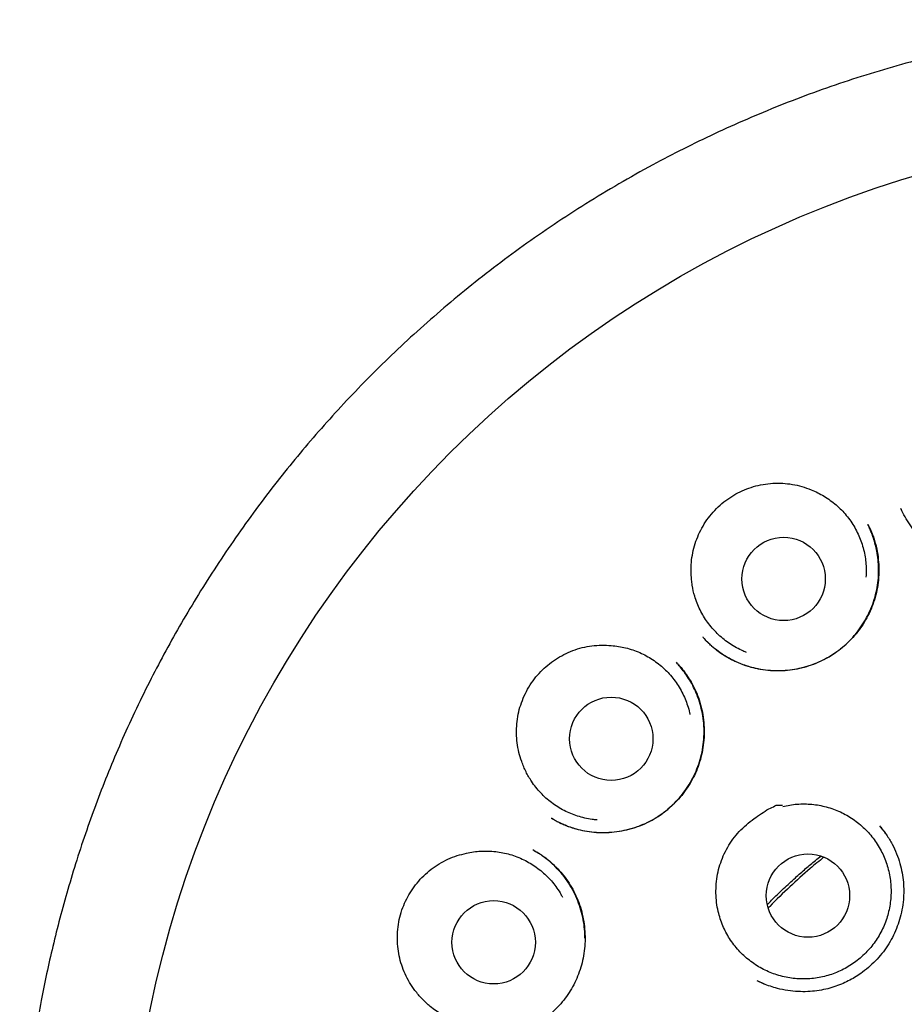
# Model space of a CAD drawing. Header units: millimetres. Extents: x 8 to 1084, y 12 to 961.
# Tile 40 of 48: x 541 to 554, y 946 to 961. Entities that reach past the tile are written whole.
import ezdxf

# ---------------------------------------------------------------- set-up
doc = ezdxf.new("R2010")
doc.units = ezdxf.units.MM

msp = doc.modelspace()

# ---------------------------------------------------------------- linework, layer by layer
at = {"color": 7, "linetype": 'Continuous', "lineweight": 30}
for p, q in [((554.289, 953.622), (554.287, 953.625)), ((554.287, 953.622), (554.289, 953.618)), ((553.798, 953.394), (553.803, 953.384)), ((551.377, 951.735), (551.373, 951.739)), ((550.978, 951.366), (550.981, 951.363)), ((549.155, 949.069), (549.147, 949.074)), ((548.88, 948.603), (548.885, 948.6)), ((552.167, 946.685), (552.27, 946.637))]:
    msp.add_line(p, q, dxfattribs=at)
for centre, radius in [((559.095, 943.017), 16.174), ((552.56, 952.594), 0.613), ((550.025, 950.242), 0.613), ((552.918, 947.935), 0.613), ((548.296, 947.248), 0.613)]:
    msp.add_circle(centre, radius, dxfattribs=at)
for points, knots in [([(559.094, 960.822), (558.919, 960.821), (558.568, 960.818), (558.044, 960.793), (557.524, 960.754), (557.009, 960.701), (556.502, 960.633), (556.004, 960.553), (555.516, 960.459), (555.034, 960.354), (554.537, 960.231), (554.029, 960.089), (553.509, 959.927), (553, 959.751), (552.503, 959.561), (552.018, 959.359), (551.545, 959.146), (551.084, 958.922), (550.614, 958.677), (550.137, 958.409), (549.653, 958.116), (549.184, 957.812), (548.73, 957.497), (548.292, 957.173), (547.869, 956.839), (547.464, 956.499), (547.075, 956.153), (546.704, 955.802), (546.348, 955.446), (546.008, 955.085), (545.682, 954.721), (545.372, 954.353), (545.064, 953.968), (544.761, 953.567), (544.465, 953.15), (544.185, 952.733), (543.923, 952.316), (543.677, 951.902), (543.447, 951.489), (543.226, 951.067), (543.015, 950.635), (542.815, 950.194), (542.632, 949.758), (542.464, 949.328), (542.308, 948.896), (542.165, 948.463), (542.034, 948.03), (541.917, 947.606), (541.813, 947.193), (541.722, 946.79), (541.637, 946.37), (541.559, 945.93), (541.489, 945.462), (541.43, 944.989), (541.384, 944.508), (541.351, 944.02), (541.331, 943.525), (541.324, 943.026), (541.332, 942.523), (541.353, 942.019), (541.388, 941.516), (541.438, 941.013), (541.501, 940.507), (541.58, 939.997), (541.675, 939.482), (541.786, 938.964), (541.914, 938.444), (542.057, 937.925), (542.216, 937.409), (542.391, 936.898), (542.581, 936.392), (542.787, 935.889), (542.982, 935.45), (543.16, 935.075), (543.316, 934.761), (543.479, 934.448), (543.649, 934.138), (543.825, 933.83), (544.008, 933.525), (544.194, 933.229), (544.382, 932.939), (544.572, 932.661), (544.761, 932.393), (544.947, 932.14), (545.128, 931.901), (545.304, 931.677), (545.481, 931.457), (545.659, 931.244), (545.837, 931.038), (546.004, 930.849), (546.161, 930.676), (546.308, 930.519), (546.443, 930.377), (546.566, 930.251), (546.677, 930.139), (546.762, 930.054), (546.824, 929.994), (546.865, 929.954), (546.901, 929.919), (546.931, 929.888), (546.956, 929.861), (546.978, 929.836), (546.992, 929.822), (546.998, 929.816)], [0, 0, 0, 0, 0.0123353, 0.0246045, 0.0368015, 0.0489201, 0.0609546, 0.072687, 0.0843281, 0.0958732, 0.1073182, 0.1201973, 0.1329372, 0.1455335, 0.1579826, 0.1702741, 0.1824054, 0.1943873, 0.2062303, 0.2196072, 0.2328285, 0.2459062, 0.2588375, 0.2716044, 0.2841893, 0.2965762, 0.3087505, 0.3207011, 0.3324687, 0.3440706, 0.3555036, 0.3667644, 0.3778502, 0.390055, 0.4020332, 0.4137819, 0.4252982, 0.4365798, 0.4476248, 0.4584317, 0.4700428, 0.4813658, 0.4924245, 0.5032229, 0.5137587, 0.5246437, 0.5352283, 0.5455102, 0.5554875, 0.565158, 0.574527, 0.5855049, 0.5965685, 0.6077155, 0.6189435, 0.6304564, 0.6420495, 0.6537299, 0.6654997, 0.6773595, 0.6890961, 0.7009213, 0.7128357, 0.7248403, 0.7371568, 0.7495688, 0.7620775, 0.7746842, 0.7873904, 0.7999655, 0.8126104, 0.8253216, 0.8381041, 0.8462781, 0.8544845, 0.8627246, 0.8709999, 0.8793119, 0.887662, 0.8959225, 0.9038809, 0.9118914, 0.9195678, 0.9269103, 0.9339186, 0.9405925, 0.9469313, 0.9537269, 0.9600849, 0.9659993, 0.9714693, 0.9764946, 0.981075, 0.9852104, 0.988901, 0.9921468, 0.9936031, 0.9949482, 0.9961877, 0.9970985, 0.9980451, 0.999062, 1, 1, 1, 1]), ([(557.091, 954.5), (557.094, 954.483), (557.1, 954.449), (557.109, 954.391), (557.115, 954.327), (557.117, 954.256), (557.116, 954.182), (557.11, 954.091), (557.095, 953.983), (557.068, 953.858), (557.027, 953.729), (556.972, 953.6), (556.902, 953.472), (556.819, 953.351), (556.724, 953.239), (556.621, 953.137), (556.51, 953.047), (556.392, 952.969), (556.269, 952.903), (556.142, 952.85), (556.013, 952.81), (555.882, 952.782), (555.749, 952.765), (555.615, 952.76), (555.479, 952.768), (555.344, 952.788), (555.209, 952.82), (555.076, 952.866), (554.947, 952.925), (554.823, 952.997), (554.707, 953.08), (554.6, 953.174), (554.504, 953.277), (554.419, 953.388), (554.344, 953.505), (554.304, 953.587), (554.284, 953.628)], [0, 0, 0, 0, 0.012873, 0.02686, 0.042141, 0.058763, 0.076168, 0.094246, 0.122613, 0.152471, 0.183811, 0.21664, 0.250931, 0.285394, 0.319432, 0.353052, 0.386256, 0.419053, 0.451466, 0.483505, 0.514985, 0.545912, 0.576811, 0.608017, 0.639549, 0.671429, 0.703684, 0.736353, 0.769393, 0.802683, 0.836174, 0.869428, 0.902405, 0.935133, 0.967647, 1, 1, 1, 1]), ([(551.201, 952.663), (551.2, 952.71), (551.198, 952.804), (551.215, 952.945), (551.247, 953.082), (551.294, 953.215), (551.355, 953.343), (551.43, 953.464), (551.52, 953.578), (551.623, 953.681), (551.736, 953.771), (551.857, 953.846), (551.983, 953.907), (552.117, 953.955), (552.257, 953.987), (552.401, 954.004), (552.546, 954.005), (552.689, 953.988), (552.829, 953.956), (552.919, 953.922), (552.963, 953.905)], [0, 0, 0, 0, 0.0548985, 0.1099815, 0.1648946, 0.2197146, 0.2746975, 0.3295158, 0.386208, 0.4430934, 0.4997802, 0.5542081, 0.6088008, 0.6632345, 0.7196227, 0.7761907, 0.8325617, 0.8883078, 0.9442398, 1, 1, 1, 1]), ([(552.963, 953.905), (552.996, 953.891), (553.062, 953.864), (553.156, 953.811), (553.247, 953.751), (553.332, 953.684), (553.411, 953.61), (553.483, 953.53), (553.549, 953.443), (553.607, 953.351), (553.656, 953.255), (553.698, 953.155), (553.731, 953.052), (553.755, 952.946), (553.77, 952.839), (553.775, 952.731), (553.775, 952.658), (553.771, 952.622), (553.771, 952.621)], [0, 0, 0, 0, 0.065747, 0.131494, 0.199151, 0.266808, 0.332556, 0.398303, 0.46596, 0.533617, 0.599364, 0.665111, 0.732768, 0.800425, 0.866173, 0.93192, 0.999577, 1, 1, 1, 1]), ([(553.802, 953.389), (553.805, 953.384), (553.811, 953.371), (553.825, 953.344), (553.843, 953.306), (553.864, 953.255), (553.887, 953.193), (553.91, 953.118), (553.935, 953.013), (553.955, 952.882), (553.963, 952.729), (553.956, 952.578), (553.934, 952.43), (553.897, 952.288), (553.848, 952.151), (553.785, 952.022), (553.711, 951.9), (553.627, 951.787), (553.532, 951.682), (553.427, 951.586), (553.314, 951.5), (553.193, 951.425), (553.065, 951.362), (552.932, 951.311), (552.795, 951.274), (552.654, 951.25), (552.511, 951.24), (552.365, 951.243), (552.219, 951.261), (552.073, 951.293), (551.93, 951.341), (551.79, 951.404), (551.673, 951.473), (551.581, 951.539), (551.515, 951.593), (551.466, 951.638), (551.43, 951.674), (551.406, 951.7), (551.386, 951.722), (551.376, 951.733), (551.372, 951.738)], [0, 0, 0, 0, 0.005067, 0.01181, 0.022236, 0.03528, 0.050982, 0.069373, 0.090398, 0.126541, 0.162275, 0.197568, 0.232391, 0.266729, 0.300591, 0.333995, 0.366996, 0.39993, 0.4329, 0.465909, 0.498965, 0.532085, 0.565304, 0.598523, 0.63161, 0.664712, 0.69818, 0.732064, 0.766389, 0.801186, 0.836506, 0.87228, 0.908391, 0.931591, 0.951612, 0.968406, 0.978908, 0.987641, 0.994646, 1, 1, 1, 1]), ([(551.377, 951.732), (551.397, 951.71), (551.443, 951.661), (551.525, 951.589), (551.624, 951.513), (551.724, 951.449), (551.823, 951.396), (551.913, 951.354), (552.023, 951.313), (552.15, 951.278), (552.294, 951.253), (552.439, 951.243), (552.581, 951.247), (552.72, 951.264), (552.856, 951.293), (552.986, 951.334), (553.111, 951.385), (553.231, 951.448), (553.345, 951.523), (553.453, 951.61), (553.554, 951.707), (553.646, 951.814), (553.728, 951.931), (553.8, 952.057), (553.86, 952.189), (553.906, 952.327), (553.938, 952.467), (553.955, 952.606), (553.959, 952.742), (553.951, 952.875), (553.933, 952.995), (553.909, 953.102), (553.882, 953.192), (553.853, 953.272), (553.826, 953.338), (553.807, 953.377), (553.799, 953.395)], [0, 0, 0, 0, 0.02107, 0.047448, 0.076639, 0.10865, 0.131569, 0.155357, 0.178955, 0.213896, 0.248326, 0.282255, 0.31569, 0.348617, 0.381012, 0.412851, 0.444364, 0.476141, 0.508222, 0.540624, 0.573373, 0.606486, 0.639972, 0.673837, 0.708094, 0.742398, 0.776095, 0.808976, 0.841027, 0.872293, 0.902803, 0.926683, 0.949505, 0.969359, 0.986161, 1, 1, 1, 1]), ([(552.013, 951.514), (551.988, 951.524), (551.93, 951.547), (551.842, 951.594), (551.749, 951.652), (551.664, 951.717), (551.583, 951.789), (551.509, 951.868), (551.441, 951.954), (551.382, 952.044), (551.33, 952.139), (551.287, 952.238), (551.245, 952.358), (551.219, 952.474), (551.205, 952.581), (551.202, 952.636), (551.201, 952.663)], [0, 0, 0, 0, 0.052984, 0.126685, 0.200386, 0.272006, 0.343627, 0.417328, 0.491029, 0.562649, 0.634269, 0.70797, 0.781671, 0.889929, 0.944964, 1, 1, 1, 1]), ([(548.709, 949.908), (548.694, 949.952), (548.664, 950.042), (548.639, 950.181), (548.629, 950.322), (548.635, 950.463), (548.655, 950.603), (548.691, 950.741), (548.744, 950.876), (548.812, 951.005), (548.893, 951.124), (548.987, 951.232), (549.09, 951.327), (549.203, 951.412), (549.327, 951.484), (549.46, 951.543), (549.599, 951.586), (549.74, 951.612), (549.883, 951.623), (549.979, 951.617), (550.026, 951.614)], [0, 0, 0, 0, 0.054899, 0.109981, 0.164895, 0.219715, 0.274697, 0.329516, 0.386208, 0.443093, 0.49978, 0.554208, 0.608801, 0.663234, 0.719623, 0.776191, 0.832562, 0.888308, 0.94424, 1, 1, 1, 1]), ([(550.026, 951.614), (550.062, 951.61), (550.133, 951.603), (550.238, 951.581), (550.343, 951.551), (550.444, 951.511), (550.541, 951.464), (550.634, 951.408), (550.722, 951.345), (550.805, 951.274), (550.88, 951.197), (550.949, 951.114), (551.011, 951.025), (551.066, 950.93), (551.112, 950.833), (551.149, 950.731), (551.172, 950.654), (551.18, 950.61), (551.181, 950.602)], [0, 0, 0, 0, 0.064797, 0.129594, 0.196274, 0.262954, 0.327751, 0.392548, 0.459228, 0.525908, 0.590705, 0.655502, 0.722182, 0.788862, 0.853659, 0.918456, 0.985136, 1, 1, 1, 1]), ([(549.147, 949.073), (549.158, 949.067), (549.18, 949.054), (549.224, 949.031), (549.279, 949.003), (549.348, 948.973), (549.424, 948.943), (549.519, 948.913), (549.635, 948.885), (549.773, 948.866), (549.92, 948.86), (550.07, 948.869), (550.217, 948.893), (550.36, 948.931), (550.496, 948.981), (550.625, 949.044), (550.745, 949.118), (550.856, 949.202), (550.958, 949.296), (551.051, 949.399), (551.135, 949.511), (551.21, 949.633), (551.274, 949.764), (551.326, 949.902), (551.363, 950.048), (551.386, 950.198), (551.393, 950.352), (551.384, 950.504), (551.36, 950.65), (551.324, 950.786), (551.279, 950.911), (551.225, 951.026), (551.166, 951.13), (551.103, 951.22), (551.044, 951.297), (551.005, 951.34), (550.988, 951.358)], [0, 0, 0, 0, 0.009294, 0.019099, 0.035211, 0.05298, 0.072283, 0.093123, 0.123312, 0.156262, 0.1917, 0.227249, 0.262366, 0.297021, 0.331187, 0.364853, 0.398028, 0.430731, 0.463011, 0.495524, 0.528575, 0.562168, 0.596313, 0.631033, 0.666373, 0.70219, 0.738372, 0.774695, 0.80955, 0.842697, 0.874161, 0.903962, 0.932124, 0.958542, 0.982173, 1, 1, 1, 1]), ([(550.979, 951.368), (550.987, 951.36), (551.003, 951.343), (551.036, 951.309), (551.077, 951.262), (551.122, 951.201), (551.168, 951.133), (551.219, 951.048), (551.271, 950.942), (551.321, 950.812), (551.36, 950.67), (551.384, 950.522), (551.394, 950.371), (551.389, 950.223), (551.37, 950.077), (551.338, 949.936), (551.292, 949.8), (551.234, 949.672), (551.164, 949.551), (551.084, 949.436), (550.992, 949.328), (550.888, 949.227), (550.774, 949.136), (550.649, 949.054), (550.514, 948.985), (550.37, 948.93), (550.221, 948.889), (550.068, 948.865), (549.919, 948.856), (549.775, 948.862), (549.64, 948.88), (549.528, 948.906), (549.435, 948.934), (549.361, 948.961), (549.298, 948.988), (549.247, 949.013), (549.209, 949.034), (549.177, 949.054), (549.159, 949.065), (549.15, 949.07)], [0, 0, 0, 0, 0.00958, 0.019506, 0.035596, 0.053353, 0.072561, 0.093223, 0.123045, 0.155483, 0.19048, 0.22601, 0.261136, 0.295829, 0.330062, 0.363817, 0.3971, 0.429929, 0.46233, 0.49484, 0.52789, 0.561485, 0.595633, 0.630355, 0.665691, 0.701545, 0.737757, 0.77422, 0.809369, 0.842827, 0.87462, 0.90477, 0.923973, 0.942462, 0.960093, 0.971947, 0.982468, 0.991771, 1, 1, 1, 1]), ([(549.818, 949.049), (549.793, 949.051), (549.732, 949.056), (549.636, 949.075), (549.531, 949.103), (549.429, 949.14), (549.332, 949.185), (549.237, 949.239), (549.147, 949.301), (549.064, 949.369), (548.987, 949.445), (548.916, 949.527), (548.841, 949.63), (548.782, 949.732), (548.737, 949.831), (548.718, 949.882), (548.709, 949.908)], [0, 0, 0, 0, 0.0497936, 0.1237429, 0.1976922, 0.2695538, 0.3414153, 0.4153646, 0.4893139, 0.5611755, 0.6330371, 0.7069864, 0.7809357, 0.8895581, 0.944779, 1, 1, 1, 1]), ([(552.546, 949.246), (552.581, 949.254), (552.65, 949.269), (552.758, 949.282), (552.867, 949.285), (552.976, 949.28), (553.083, 949.265), (553.189, 949.241), (553.293, 949.208), (553.394, 949.167), (553.49, 949.118), (553.582, 949.06), (553.669, 948.995), (553.75, 948.922), (553.825, 948.844), (553.892, 948.759), (553.953, 948.669), (554.006, 948.573), (554.05, 948.475), (554.085, 948.372), (554.113, 948.267), (554.131, 948.159), (554.14, 948.051), (554.14, 947.943), (554.13, 947.834), (554.112, 947.727), (554.085, 947.622), (554.049, 947.52), (554.004, 947.42), (553.951, 947.324), (553.891, 947.235), (553.823, 947.15), (553.748, 947.071), (553.666, 946.998), (553.579, 946.933), (553.488, 946.876), (553.391, 946.826), (553.29, 946.784), (553.186, 946.752), (553.081, 946.728), (552.973, 946.713), (552.864, 946.707), (552.756, 946.71), (552.648, 946.723), (552.541, 946.744), (552.436, 946.775), (552.336, 946.814), (552.238, 946.861), (552.145, 946.917), (552.056, 946.981), (551.974, 947.051), (551.898, 947.128), (551.828, 947.211), (551.765, 947.301), (551.711, 947.394), (551.665, 947.492), (551.627, 947.594), (551.595, 947.708), (551.572, 947.833), (551.567, 947.924), (551.565, 947.969)], [0, 0, 0, 0, 0.016852, 0.033704, 0.051045, 0.068386, 0.085238, 0.10209, 0.119431, 0.136772, 0.153624, 0.170476, 0.187817, 0.205159, 0.22201, 0.238862, 0.256203, 0.273545, 0.290396, 0.307248, 0.32459, 0.341931, 0.358783, 0.375634, 0.392976, 0.410317, 0.427169, 0.444021, 0.461362, 0.478703, 0.495555, 0.512407, 0.529748, 0.547089, 0.563941, 0.580793, 0.598134, 0.615476, 0.632327, 0.649179, 0.66652, 0.683862, 0.700714, 0.717565, 0.734907, 0.752248, 0.7691, 0.785951, 0.803293, 0.820634, 0.837486, 0.854338, 0.871679, 0.88902, 0.905872, 0.922724, 0.940065, 0.957406, 0.978585, 1, 1, 1, 1]), ([(551.565, 947.969), (551.565, 948.016), (551.566, 948.11), (551.586, 948.25), (551.621, 948.387), (551.671, 948.52), (551.735, 948.647), (551.813, 948.768), (551.906, 948.878), (552.011, 948.978), (552.12, 949.066), (552.232, 949.142), (552.333, 949.209), (552.409, 949.239), (552.442, 949.265), (552.45, 949.265), (552.454, 949.266), (552.471, 949.266), (552.501, 949.267), (552.529, 949.268), (552.543, 949.268)], [0, 0, 0, 0, 0.080047, 0.160355, 0.240426, 0.321324, 0.402465, 0.483348, 0.565408, 0.647763, 0.729992, 0.804297, 0.878607, 0.935104, 0.94602, 0.94639, 0.947756, 0.953223, 0.975089, 1, 1, 1, 1]), ([(553.975, 948.958), (554.008, 948.916), (554.075, 948.832), (554.157, 948.695), (554.223, 948.554), (554.271, 948.412), (554.304, 948.272), (554.322, 948.136), (554.328, 948.005), (554.322, 947.868), (554.303, 947.728), (554.268, 947.584), (554.221, 947.449), (554.162, 947.319), (554.09, 947.196), (554.006, 947.08), (553.912, 946.973), (553.807, 946.875), (553.704, 946.795), (553.604, 946.729), (553.509, 946.677), (553.407, 946.629), (553.297, 946.589), (553.177, 946.556), (553.048, 946.532), (552.912, 946.52), (552.768, 946.521), (552.619, 946.536), (552.483, 946.564), (552.363, 946.6), (552.264, 946.637), (552.201, 946.668), (552.171, 946.683)], [0, 0, 0, 0, 0.039495, 0.079349, 0.117765, 0.154767, 0.190131, 0.223843, 0.255941, 0.286447, 0.324654, 0.360218, 0.395149, 0.430088, 0.465055, 0.500063, 0.535115, 0.570194, 0.605274, 0.631572, 0.657884, 0.685269, 0.714219, 0.744737, 0.776836, 0.810538, 0.845854, 0.882794, 0.921374, 0.948024, 0.975435, 1, 1, 1, 1]), ([(554.06, 948.846), (554.052, 948.858), (554.026, 948.898), (553.995, 948.935), (553.973, 948.961)], [0, 0, 0, 0, 0.298108, 1, 1, 1, 1]), ([(548.876, 948.607), (548.883, 948.602), (548.9, 948.593), (548.936, 948.573), (548.986, 948.543), (549.051, 948.497), (549.122, 948.441), (549.201, 948.368), (549.285, 948.28), (549.368, 948.174), (549.443, 948.059), (549.508, 947.934), (549.562, 947.8), (549.602, 947.66), (549.628, 947.516), (549.641, 947.371), (549.64, 947.227), (549.625, 947.085), (549.598, 946.947), (549.557, 946.813), (549.505, 946.685), (549.442, 946.564), (549.368, 946.45), (549.283, 946.342), (549.188, 946.241), (549.082, 946.147), (548.967, 946.063), (548.841, 945.989), (548.706, 945.927), (548.565, 945.879), (548.419, 945.845), (548.276, 945.827), (548.141, 945.824), (548.017, 945.832), (547.905, 945.848), (547.836, 945.863), (547.803, 945.871)], [0, 0, 0, 0, 0.006938, 0.015259, 0.030531, 0.049322, 0.071267, 0.093939, 0.124745, 0.156217, 0.188363, 0.221204, 0.254765, 0.289018, 0.323248, 0.357169, 0.390755, 0.423979, 0.456824, 0.489286, 0.521381, 0.553128, 0.584615, 0.61646, 0.648823, 0.681709, 0.71513, 0.749112, 0.783685, 0.818646, 0.853972, 0.888202, 0.91988, 0.949045, 0.975737, 1, 1, 1, 1]), ([(547.895, 948.559), (547.93, 948.566), (548, 948.58), (548.108, 948.59), (548.216, 948.592), (548.325, 948.584), (548.432, 948.567), (548.536, 948.542), (548.64, 948.507), (548.739, 948.463), (548.834, 948.412), (548.925, 948.353), (549.01, 948.286), (549.09, 948.212), (549.163, 948.132), (549.228, 948.046), (549.276, 947.973), (549.3, 947.927), (549.307, 947.913)], [0, 0, 0, 0, 0.063967, 0.127934, 0.193759, 0.259584, 0.323551, 0.387518, 0.453343, 0.519168, 0.583135, 0.647102, 0.712927, 0.778752, 0.842719, 0.906686, 0.972511, 1, 1, 1, 1]), ([(549.638, 947.311), (549.637, 947.354), (549.635, 947.446), (549.615, 947.583), (549.582, 947.723), (549.535, 947.861), (549.474, 947.995), (549.399, 948.124), (549.309, 948.246), (549.215, 948.349), (549.125, 948.432), (549.048, 948.494), (548.98, 948.542), (548.923, 948.579), (548.889, 948.599), (548.874, 948.607)], [0, 0, 0, 0, 0.082968, 0.17287, 0.263821, 0.355892, 0.449171, 0.543796, 0.639512, 0.736079, 0.809152, 0.872008, 0.92471, 0.967334, 1, 1, 1, 1]), ([(547.139, 946.54), (547.112, 946.578), (547.057, 946.655), (546.992, 946.781), (546.941, 946.912), (546.905, 947.049), (546.883, 947.188), (546.877, 947.331), (546.887, 947.475), (546.914, 947.619), (546.957, 947.757), (547.015, 947.887), (547.085, 948.009), (547.169, 948.123), (547.266, 948.229), (547.375, 948.324), (547.495, 948.406), (547.622, 948.473), (547.756, 948.526), (547.849, 948.548), (547.895, 948.559)], [0, 0, 0, 0, 0.054899, 0.109981, 0.164895, 0.219715, 0.274697, 0.329516, 0.386208, 0.443093, 0.49978, 0.554208, 0.608801, 0.663234, 0.719623, 0.776191, 0.832562, 0.888308, 0.94424, 1, 1, 1, 1]), ([(552.321, 947.804), (552.341, 947.825), (552.419, 947.905), (552.556, 948.037), (552.724, 948.192), (552.88, 948.329), (553.005, 948.435), (553.08, 948.496), (553.106, 948.517)], [0, 0, 0, 0, 0.081012, 0.316167, 0.53699, 0.726803, 0.904542, 1, 1, 1, 1]), ([(553.152, 948.499), (553.084, 948.445), (552.913, 948.306), (552.649, 948.064), (552.444, 947.869), (552.342, 947.761), (552.335, 947.753)], [0, 0, 0, 0, 0.235339, 0.597065, 0.970395, 1, 1, 1, 1]), ([(548.455, 946.047), (548.43, 946.042), (548.369, 946.028), (548.271, 946.017), (548.162, 946.013), (548.054, 946.019), (547.947, 946.033), (547.841, 946.057), (547.737, 946.089), (547.637, 946.13), (547.541, 946.18), (547.449, 946.237), (547.347, 946.313), (547.261, 946.394), (547.189, 946.475), (547.156, 946.518), (547.139, 946.54)], [0, 0, 0, 0, 0.051377, 0.125203, 0.199029, 0.270771, 0.342513, 0.416339, 0.490165, 0.561907, 0.633649, 0.707475, 0.781301, 0.889742, 0.944871, 1, 1, 1, 1])]:
    msp.add_open_spline(points, degree=3, knots=knots, dxfattribs=at)

doc.saveas('drawing.dxf')
